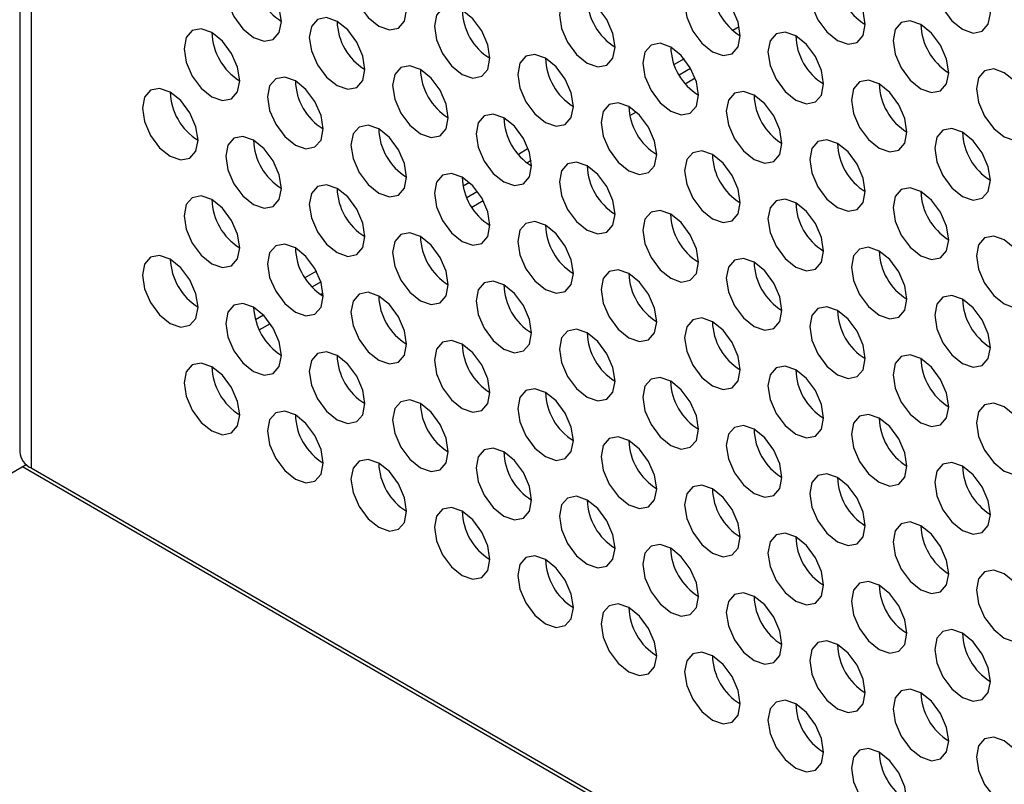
# Model space of a CAD drawing. Header units: millimetres. Extents: x 3619 to 4737, y 1503 to 2366.
# Tile 133 of 256: x 4411.09 to 4419.44, y 2132.47 to 2138.95. Entities that reach past the tile are written whole.
import ezdxf

# ---------------------------------------------------------------- set-up
doc = ezdxf.new("R2010")
doc.units = ezdxf.units.MM

msp = doc.modelspace()

# ---------------------------------------------------------------- linework, layer by layer
at = {"color": 7, "linetype": 'Continuous', "lineweight": 30}
for p, q in [((4411.0934, 2166.3126), (4411.0934, 2135.2901)), ((4416.6833, 2138.4841), (4416.781, 2138.5405)), ((4416.7357, 2138.4093), (4416.8195, 2138.4577)), ((4416.2672, 2138.1388), (4416.3216, 2138.1703)), ((4415.3939, 2137.7397), (4415.4303, 2137.7607)), ((4414.8834, 2137.445), (4414.9743, 2137.4975)), ((4414.926, 2137.3646), (4415.0227, 2137.4204)), ((4414.4908, 2137.1134), (4414.4914, 2137.1137)), ((4413.5715, 2136.6877), (4413.6462, 2136.7308)), ((4413.6438, 2136.6244), (4413.6648, 2136.6365)), ((4413.0766, 2136.5148), (4413.0766, 2136.5151)), ((4413.0917, 2136.4107), (4413.1595, 2136.4499)), ((4413.1239, 2136.3243), (4413.2183, 2136.3787)), ((4410.7196, 2134.9363), (4411.1487, 2135.184)), ((4411.1158, 2135.165), (4447.6737, 2114.0605)), ((4411.191, 2135.154), (4447.6737, 2114.093))]:
    msp.add_line(p, q, dxfattribs=at)
at = {"color": 8, "linetype": 'Continuous', "lineweight": 30}
for p, q in [((4411.191, 2166.2562), (4411.191, 2135.154)), ((4417.1932, 2138.8912), (4417.1398, 2138.8604)), ((4416.7255, 2138.6212), (4416.6412, 2138.5725)), ((4415.4052, 2137.859), (4415.3213, 2137.8106)), ((4414.9072, 2137.5715), (4414.8529, 2137.5402)), ((4413.6084, 2136.8218), (4413.5116, 2136.7659)), ((4413.0769, 2136.5149), (4413.0766, 2136.5148))]:
    msp.add_line(p, q, dxfattribs=at)
at = {"color": 7, "linetype": 'Continuous', "lineweight": 30, "flags": 128}
for points in [[(4414.373, 2139.0329), (4414.355, 2139.1474), (4414.304, 2139.2652), (4414.2275, 2139.3684), (4414.1373, 2139.4412), (4414.0471, 2139.4725), (4413.9706, 2139.4577), (4413.9195, 2139.3988), (4413.9016, 2139.305), (4413.9195, 2139.1905), (4413.9706, 2139.0727), (4414.0471, 2138.9696), (4414.1373, 2138.8968), (4414.2275, 2138.8654), (4414.304, 2138.8803), (4414.355, 2138.9391), (4414.373, 2139.0329)], [(4419.3227, 2139.0062), (4419.3048, 2139.1207), (4419.2537, 2139.2385), (4419.1772, 2139.3416), (4419.087, 2139.4144), (4418.9968, 2139.4458), (4418.9204, 2139.4309), (4418.8693, 2139.3721), (4418.8513, 2139.2783), (4418.8693, 2139.1638), (4418.9204, 2139.046), (4418.9968, 2138.9428), (4419.087, 2138.87), (4419.1772, 2138.8387), (4419.2537, 2138.8535), (4419.3048, 2138.9124), (4419.3227, 2139.0062)], [(4413.3123, 2138.9375), (4413.2944, 2139.0521), (4413.2433, 2139.1699), (4413.1668, 2139.273), (4413.0766, 2139.3458), (4412.9864, 2139.3771), (4412.91, 2139.3623), (4412.8589, 2139.3035), (4412.8409, 2139.2097), (4412.8589, 2139.0952), (4412.91, 2138.9774), (4412.9864, 2138.8742), (4413.0766, 2138.8014), (4413.1668, 2138.7701), (4413.2433, 2138.7849), (4413.2944, 2138.8437), (4413.3123, 2138.9375)], [(4418.2621, 2138.9108), (4418.2441, 2139.0253), (4418.193, 2139.1431), (4418.1166, 2139.2463), (4418.0264, 2139.319), (4417.9362, 2139.3504), (4417.8597, 2139.3355), (4417.8086, 2139.2767), (4417.7907, 2139.1829), (4417.8086, 2139.0684), (4417.8597, 2138.9506), (4417.9362, 2138.8475), (4418.0264, 2138.7747), (4418.1166, 2138.7433), (4418.193, 2138.7582), (4418.2441, 2138.817), (4418.2621, 2138.9108)], [(4417.2014, 2138.8154), (4417.1835, 2138.9299), (4417.1324, 2139.0477), (4417.0559, 2139.1509), (4416.9657, 2139.2237), (4416.8755, 2139.255), (4416.799, 2139.2402), (4416.748, 2139.1814), (4416.73, 2139.0876), (4416.748, 2138.973), (4416.799, 2138.8553), (4416.8755, 2138.7521), (4416.9657, 2138.6793), (4417.0559, 2138.648), (4417.1324, 2138.6628), (4417.1835, 2138.7216), (4417.2014, 2138.8154)], [(4416.1408, 2138.7201), (4416.1228, 2138.8346), (4416.0717, 2138.9524), (4415.9953, 2139.0555), (4415.9051, 2139.1283), (4415.8149, 2139.1597), (4415.7384, 2139.1448), (4415.6873, 2139.086), (4415.6694, 2138.9922), (4415.6873, 2138.8777), (4415.7384, 2138.7599), (4415.8149, 2138.6567), (4415.9051, 2138.584), (4415.9953, 2138.5526), (4416.0717, 2138.5675), (4416.1228, 2138.6263), (4416.1408, 2138.7201)], [(4415.0801, 2138.6247), (4415.0622, 2138.7392), (4415.0111, 2138.857), (4414.9346, 2138.9602), (4414.8444, 2139.033), (4414.7542, 2139.0643), (4414.6777, 2139.0494), (4414.6266, 2138.9906), (4414.6087, 2138.8968), (4414.6266, 2138.7823), (4414.6777, 2138.6645), (4414.7542, 2138.5614), (4414.8444, 2138.4886), (4414.9346, 2138.4572), (4415.0111, 2138.4721), (4415.0622, 2138.5309), (4415.0801, 2138.6247)], [(4414.0194, 2138.5293), (4414.0015, 2138.6439), (4413.9504, 2138.7617), (4413.8739, 2138.8648), (4413.7837, 2138.9376), (4413.6935, 2138.9689), (4413.6171, 2138.9541), (4413.566, 2138.8953), (4413.548, 2138.8015), (4413.566, 2138.687), (4413.6171, 2138.5692), (4413.6935, 2138.466), (4413.7837, 2138.3932), (4413.8739, 2138.3619), (4413.9504, 2138.3767), (4414.0015, 2138.4355), (4414.0194, 2138.5293)], [(4418.9692, 2138.5026), (4418.9512, 2138.6171), (4418.9002, 2138.7349), (4418.8237, 2138.838), (4418.7335, 2138.9108), (4418.6433, 2138.9422), (4418.5668, 2138.9273), (4418.5157, 2138.8685), (4418.4978, 2138.7747), (4418.5157, 2138.6602), (4418.5668, 2138.5424), (4418.6433, 2138.4393), (4418.7335, 2138.3665), (4418.8237, 2138.3351), (4418.9002, 2138.35), (4418.9512, 2138.4088), (4418.9692, 2138.5026)], [(4412.9588, 2138.434), (4412.9408, 2138.5485), (4412.8897, 2138.6663), (4412.8133, 2138.7694), (4412.7231, 2138.8422), (4412.6329, 2138.8736), (4412.5564, 2138.8587), (4412.5053, 2138.7999), (4412.4874, 2138.7061), (4412.5053, 2138.5916), (4412.5564, 2138.4738), (4412.6329, 2138.3707), (4412.7231, 2138.2979), (4412.8133, 2138.2665), (4412.8897, 2138.2814), (4412.9408, 2138.3402), (4412.9588, 2138.434)], [(4417.9085, 2138.4072), (4417.8906, 2138.5217), (4417.8395, 2138.6395), (4417.763, 2138.7427), (4417.6728, 2138.8155), (4417.5826, 2138.8468), (4417.5062, 2138.832), (4417.4551, 2138.7732), (4417.4371, 2138.6794), (4417.4551, 2138.5648), (4417.5062, 2138.447), (4417.5826, 2138.3439), (4417.6728, 2138.2711), (4417.763, 2138.2398), (4417.8395, 2138.2546), (4417.8906, 2138.3134), (4417.9085, 2138.4072)], [(4416.8479, 2138.3119), (4416.8299, 2138.4264), (4416.7788, 2138.5442), (4416.7024, 2138.6473), (4416.6122, 2138.7201), (4416.522, 2138.7515), (4416.4455, 2138.7366), (4416.3944, 2138.6778), (4416.3765, 2138.584), (4416.3944, 2138.4695), (4416.4455, 2138.3517), (4416.522, 2138.2485), (4416.6122, 2138.1758), (4416.7024, 2138.1444), (4416.7788, 2138.1593), (4416.8299, 2138.2181), (4416.8479, 2138.3119)], [(4415.7872, 2138.2165), (4415.7693, 2138.331), (4415.7182, 2138.4488), (4415.6417, 2138.552), (4415.5515, 2138.6247), (4415.4613, 2138.6561), (4415.3848, 2138.6412), (4415.3337, 2138.5824), (4415.3158, 2138.4886), (4415.3337, 2138.3741), (4415.3848, 2138.2563), (4415.4613, 2138.1532), (4415.5515, 2138.0804), (4415.6417, 2138.049), (4415.7182, 2138.0639), (4415.7693, 2138.1227), (4415.7872, 2138.2165)], [(4414.7265, 2138.1211), (4414.7086, 2138.2357), (4414.6575, 2138.3535), (4414.581, 2138.4566), (4414.4908, 2138.5294), (4414.4006, 2138.5607), (4414.3242, 2138.5459), (4414.2731, 2138.4871), (4414.2551, 2138.3933), (4414.2731, 2138.2788), (4414.3242, 2138.161), (4414.4006, 2138.0578), (4414.4908, 2137.985), (4414.581, 2137.9537), (4414.6575, 2137.9685), (4414.7086, 2138.0273), (4414.7265, 2138.1211)], [(4419.6763, 2138.0944), (4419.6584, 2138.2089), (4419.6073, 2138.3267), (4419.5308, 2138.4298), (4419.4406, 2138.5026), (4419.3504, 2138.534), (4419.2739, 2138.5191), (4419.2228, 2138.4603), (4419.2049, 2138.3665), (4419.2228, 2138.252), (4419.2739, 2138.1342), (4419.3504, 2138.0311), (4419.4406, 2137.9583), (4419.5308, 2137.9269), (4419.6073, 2137.9418), (4419.6584, 2138.0006), (4419.6763, 2138.0944)], [(4413.6659, 2138.0258), (4413.6479, 2138.1403), (4413.5968, 2138.2581), (4413.5204, 2138.3612), (4413.4302, 2138.434), (4413.34, 2138.4654), (4413.2635, 2138.4505), (4413.2124, 2138.3917), (4413.1945, 2138.2979), (4413.2124, 2138.1834), (4413.2635, 2138.0656), (4413.34, 2137.9624), (4413.4302, 2137.8897), (4413.5204, 2137.8583), (4413.5968, 2137.8732), (4413.6479, 2137.932), (4413.6659, 2138.0258)], [(4418.6156, 2137.999), (4418.5977, 2138.1135), (4418.5466, 2138.2313), (4418.4701, 2138.3345), (4418.3799, 2138.4073), (4418.2897, 2138.4386), (4418.2133, 2138.4238), (4418.1622, 2138.365), (4418.1442, 2138.2712), (4418.1622, 2138.1566), (4418.2133, 2138.0388), (4418.2897, 2137.9357), (4418.3799, 2137.8629), (4418.4701, 2137.8316), (4418.5466, 2137.8464), (4418.5977, 2137.9052), (4418.6156, 2137.999)], [(4412.6052, 2137.9304), (4412.5873, 2138.0449), (4412.5362, 2138.1627), (4412.4597, 2138.2659), (4412.3695, 2138.3387), (4412.2793, 2138.37), (4412.2029, 2138.3552), (4412.1518, 2138.2963), (4412.1338, 2138.2025), (4412.1518, 2138.088), (4412.2029, 2137.9702), (4412.2793, 2137.8671), (4412.3695, 2137.7943), (4412.4597, 2137.7629), (4412.5362, 2137.7778), (4412.5873, 2137.8366), (4412.6052, 2137.9304)], [(4417.555, 2137.9037), (4417.537, 2138.0182), (4417.4859, 2138.136), (4417.4095, 2138.2391), (4417.3193, 2138.3119), (4417.2291, 2138.3433), (4417.1526, 2138.3284), (4417.1015, 2138.2696), (4417.0836, 2138.1758), (4417.1015, 2138.0613), (4417.1526, 2137.9435), (4417.2291, 2137.8403), (4417.3193, 2137.7675), (4417.4095, 2137.7362), (4417.4859, 2137.7511), (4417.537, 2137.8099), (4417.555, 2137.9037)], [(4416.4943, 2137.8083), (4416.4764, 2137.9228), (4416.4253, 2138.0406), (4416.3488, 2138.1438), (4416.2586, 2138.2165), (4416.1684, 2138.2479), (4416.0919, 2138.233), (4416.0408, 2138.1742), (4416.0229, 2138.0804), (4416.0408, 2137.9659), (4416.0919, 2137.8481), (4416.1684, 2137.745), (4416.2586, 2137.6722), (4416.3488, 2137.6408), (4416.4253, 2137.6557), (4416.4764, 2137.7145), (4416.4943, 2137.8083)], [(4415.4337, 2137.7129), (4415.4157, 2137.8274), (4415.3646, 2137.9452), (4415.2881, 2138.0484), (4415.198, 2138.1212), (4415.1077, 2138.1525), (4415.0313, 2138.1377), (4414.9802, 2138.0789), (4414.9622, 2137.9851), (4414.9802, 2137.8706), (4415.0313, 2137.7528), (4415.1077, 2137.6496), (4415.198, 2137.5768), (4415.2881, 2137.5455), (4415.3646, 2137.5603), (4415.4157, 2137.6191), (4415.4337, 2137.7129)], [(4414.373, 2137.6176), (4414.355, 2137.7321), (4414.304, 2137.8499), (4414.2275, 2137.953), (4414.1373, 2138.0258), (4414.0471, 2138.0572), (4413.9706, 2138.0423), (4413.9195, 2137.9835), (4413.9016, 2137.8897), (4413.9195, 2137.7752), (4413.9706, 2137.6574), (4414.0471, 2137.5542), (4414.1373, 2137.4815), (4414.2275, 2137.4501), (4414.304, 2137.465), (4414.355, 2137.5238), (4414.373, 2137.6176)], [(4419.3227, 2137.5908), (4419.3048, 2137.7053), (4419.2537, 2137.8231), (4419.1772, 2137.9263), (4419.087, 2137.9991), (4418.9968, 2138.0304), (4418.9204, 2138.0156), (4418.8693, 2137.9568), (4418.8513, 2137.863), (4418.8693, 2137.7484), (4418.9204, 2137.6306), (4418.9968, 2137.5275), (4419.087, 2137.4547), (4419.1772, 2137.4234), (4419.2537, 2137.4382), (4419.3048, 2137.497), (4419.3227, 2137.5908)], [(4413.3123, 2137.5222), (4413.2944, 2137.6367), (4413.2433, 2137.7545), (4413.1668, 2137.8577), (4413.0766, 2137.9305), (4412.9864, 2137.9618), (4412.91, 2137.947), (4412.8589, 2137.8881), (4412.8409, 2137.7943), (4412.8589, 2137.6798), (4412.91, 2137.562), (4412.9864, 2137.4589), (4413.0766, 2137.3861), (4413.1668, 2137.3547), (4413.2433, 2137.3696), (4413.2944, 2137.4284), (4413.3123, 2137.5222)], [(4418.2621, 2137.4955), (4418.2441, 2137.61), (4418.193, 2137.7278), (4418.1166, 2137.8309), (4418.0264, 2137.9037), (4417.9362, 2137.9351), (4417.8597, 2137.9202), (4417.8086, 2137.8614), (4417.7907, 2137.7676), (4417.8086, 2137.6531), (4417.8597, 2137.5353), (4417.9362, 2137.4321), (4418.0264, 2137.3593), (4418.1166, 2137.328), (4418.193, 2137.3428), (4418.2441, 2137.4017), (4418.2621, 2137.4955)], [(4417.2014, 2137.4001), (4417.1835, 2137.5146), (4417.1324, 2137.6324), (4417.0559, 2137.7356), (4416.9657, 2137.8083), (4416.8755, 2137.8397), (4416.799, 2137.8248), (4416.748, 2137.766), (4416.73, 2137.6722), (4416.748, 2137.5577), (4416.799, 2137.4399), (4416.8755, 2137.3368), (4416.9657, 2137.264), (4417.0559, 2137.2326), (4417.1324, 2137.2475), (4417.1835, 2137.3063), (4417.2014, 2137.4001)], [(4416.1408, 2137.3047), (4416.1228, 2137.4192), (4416.0717, 2137.537), (4415.9953, 2137.6402), (4415.9051, 2137.713), (4415.8149, 2137.7443), (4415.7384, 2137.7295), (4415.6873, 2137.6707), (4415.6694, 2137.5769), (4415.6873, 2137.4623), (4415.7384, 2137.3446), (4415.8149, 2137.2414), (4415.9051, 2137.1686), (4415.9953, 2137.1373), (4416.0717, 2137.1521), (4416.1228, 2137.2109), (4416.1408, 2137.3047)], [(4415.0801, 2137.2094), (4415.0622, 2137.3239), (4415.0111, 2137.4417), (4414.9346, 2137.5448), (4414.8444, 2137.6176), (4414.7542, 2137.649), (4414.6777, 2137.6341), (4414.6266, 2137.5753), (4414.6087, 2137.4815), (4414.6266, 2137.367), (4414.6777, 2137.2492), (4414.7542, 2137.146), (4414.8444, 2137.0733), (4414.9346, 2137.0419), (4415.0111, 2137.0568), (4415.0622, 2137.1156), (4415.0801, 2137.2094)], [(4414.0194, 2137.114), (4414.0015, 2137.2285), (4413.9504, 2137.3463), (4413.8739, 2137.4495), (4413.7837, 2137.5223), (4413.6935, 2137.5536), (4413.6171, 2137.5387), (4413.566, 2137.4799), (4413.548, 2137.3861), (4413.566, 2137.2716), (4413.6171, 2137.1538), (4413.6935, 2137.0507), (4413.7837, 2136.9779), (4413.8739, 2136.9465), (4413.9504, 2136.9614), (4414.0015, 2137.0202), (4414.0194, 2137.114)], [(4418.9692, 2137.0872), (4418.9512, 2137.2018), (4418.9002, 2137.3196), (4418.8237, 2137.4227), (4418.7335, 2137.4955), (4418.6433, 2137.5269), (4418.5668, 2137.512), (4418.5157, 2137.4532), (4418.4978, 2137.3594), (4418.5157, 2137.2449), (4418.5668, 2137.1271), (4418.6433, 2137.0239), (4418.7335, 2136.9511), (4418.8237, 2136.9198), (4418.9002, 2136.9346), (4418.9512, 2136.9935), (4418.9692, 2137.0872)], [(4412.9588, 2137.0186), (4412.9408, 2137.1332), (4412.8897, 2137.251), (4412.8133, 2137.3541), (4412.7231, 2137.4269), (4412.6329, 2137.4582), (4412.5564, 2137.4434), (4412.5053, 2137.3846), (4412.4874, 2137.2908), (4412.5053, 2137.1763), (4412.5564, 2137.0585), (4412.6329, 2136.9553), (4412.7231, 2136.8825), (4412.8133, 2136.8512), (4412.8897, 2136.866), (4412.9408, 2136.9248), (4412.9588, 2137.0186)], [(4417.9085, 2136.9919), (4417.8906, 2137.1064), (4417.8395, 2137.2242), (4417.763, 2137.3273), (4417.6728, 2137.4001), (4417.5826, 2137.4315), (4417.5062, 2137.4166), (4417.4551, 2137.3578), (4417.4371, 2137.264), (4417.4551, 2137.1495), (4417.5062, 2137.0317), (4417.5826, 2136.9286), (4417.6728, 2136.8558), (4417.763, 2136.8244), (4417.8395, 2136.8393), (4417.8906, 2136.8981), (4417.9085, 2136.9919)], [(4416.8479, 2136.8965), (4416.8299, 2137.011), (4416.7788, 2137.1288), (4416.7024, 2137.232), (4416.6122, 2137.3048), (4416.522, 2137.3361), (4416.4455, 2137.3213), (4416.3944, 2137.2625), (4416.3765, 2137.1687), (4416.3944, 2137.0541), (4416.4455, 2136.9363), (4416.522, 2136.8332), (4416.6122, 2136.7604), (4416.7024, 2136.7291), (4416.7788, 2136.7439), (4416.8299, 2136.8027), (4416.8479, 2136.8965)], [(4415.7872, 2136.8012), (4415.7693, 2136.9157), (4415.7182, 2137.0335), (4415.6417, 2137.1366), (4415.5515, 2137.2094), (4415.4613, 2137.2408), (4415.3848, 2137.2259), (4415.3337, 2137.1671), (4415.3158, 2137.0733), (4415.3337, 2136.9588), (4415.3848, 2136.841), (4415.4613, 2136.7378), (4415.5515, 2136.6651), (4415.6417, 2136.6337), (4415.7182, 2136.6486), (4415.7693, 2136.7074), (4415.7872, 2136.8012)], [(4414.7265, 2136.7058), (4414.7086, 2136.8203), (4414.6575, 2136.9381), (4414.581, 2137.0413), (4414.4908, 2137.1141), (4414.4006, 2137.1454), (4414.3242, 2137.1305), (4414.2731, 2137.0717), (4414.2551, 2136.9779), (4414.2731, 2136.8634), (4414.3242, 2136.7456), (4414.4006, 2136.6425), (4414.4908, 2136.5697), (4414.581, 2136.5383), (4414.6575, 2136.5532), (4414.7086, 2136.612), (4414.7265, 2136.7058)], [(4419.6763, 2136.679), (4419.6584, 2136.7936), (4419.6073, 2136.9114), (4419.5308, 2137.0145), (4419.4406, 2137.0873), (4419.3504, 2137.1186), (4419.2739, 2137.1038), (4419.2228, 2137.045), (4419.2049, 2136.9512), (4419.2228, 2136.8367), (4419.2739, 2136.7189), (4419.3504, 2136.6157), (4419.4406, 2136.5429), (4419.5308, 2136.5116), (4419.6073, 2136.5264), (4419.6584, 2136.5852), (4419.6763, 2136.679)], [(4413.6659, 2136.6104), (4413.6479, 2136.725), (4413.5968, 2136.8428), (4413.5204, 2136.9459), (4413.4302, 2137.0187), (4413.34, 2137.05), (4413.2635, 2137.0352), (4413.2124, 2136.9764), (4413.1945, 2136.8826), (4413.2124, 2136.7681), (4413.2635, 2136.6503), (4413.34, 2136.5471), (4413.4302, 2136.4743), (4413.5204, 2136.443), (4413.5968, 2136.4578), (4413.6479, 2136.5166), (4413.6659, 2136.6104)], [(4418.6156, 2136.5837), (4418.5977, 2136.6982), (4418.5466, 2136.816), (4418.4701, 2136.9191), (4418.3799, 2136.9919), (4418.2897, 2137.0233), (4418.2133, 2137.0084), (4418.1622, 2136.9496), (4418.1442, 2136.8558), (4418.1622, 2136.7413), (4418.2133, 2136.6235), (4418.2897, 2136.5204), (4418.3799, 2136.4476), (4418.4701, 2136.4162), (4418.5466, 2136.4311), (4418.5977, 2136.4899), (4418.6156, 2136.5837)], [(4412.6052, 2136.5151), (4412.5873, 2136.6296), (4412.5362, 2136.7474), (4412.4597, 2136.8505), (4412.3695, 2136.9233), (4412.2793, 2136.9547), (4412.2029, 2136.9398), (4412.1518, 2136.881), (4412.1338, 2136.7872), (4412.1518, 2136.6727), (4412.2029, 2136.5549), (4412.2793, 2136.4517), (4412.3695, 2136.379), (4412.4597, 2136.3476), (4412.5362, 2136.3625), (4412.5873, 2136.4213), (4412.6052, 2136.5151)], [(4417.555, 2136.4883), (4417.537, 2136.6028), (4417.4859, 2136.7206), (4417.4095, 2136.8238), (4417.3193, 2136.8966), (4417.2291, 2136.9279), (4417.1526, 2136.9131), (4417.1015, 2136.8543), (4417.0836, 2136.7605), (4417.1015, 2136.6459), (4417.1526, 2136.5281), (4417.2291, 2136.425), (4417.3193, 2136.3522), (4417.4095, 2136.3209), (4417.4859, 2136.3357), (4417.537, 2136.3945), (4417.555, 2136.4883)], [(4416.4943, 2136.393), (4416.4764, 2136.5075), (4416.4253, 2136.6253), (4416.3488, 2136.7284), (4416.2586, 2136.8012), (4416.1684, 2136.8326), (4416.0919, 2136.8177), (4416.0408, 2136.7589), (4416.0229, 2136.6651), (4416.0408, 2136.5506), (4416.0919, 2136.4328), (4416.1684, 2136.3296), (4416.2586, 2136.2568), (4416.3488, 2136.2255), (4416.4253, 2136.2404), (4416.4764, 2136.2992), (4416.4943, 2136.393)], [(4415.4337, 2136.2976), (4415.4157, 2136.4121), (4415.3646, 2136.5299), (4415.2881, 2136.6331), (4415.198, 2136.7058), (4415.1077, 2136.7372), (4415.0313, 2136.7223), (4414.9802, 2136.6635), (4414.9622, 2136.5697), (4414.9802, 2136.4552), (4415.0313, 2136.3374), (4415.1077, 2136.2343), (4415.198, 2136.1615), (4415.2881, 2136.1301), (4415.3646, 2136.145), (4415.4157, 2136.2038), (4415.4337, 2136.2976)], [(4414.373, 2136.2022), (4414.355, 2136.3167), (4414.304, 2136.4345), (4414.2275, 2136.5377), (4414.1373, 2136.6105), (4414.0471, 2136.6418), (4413.9706, 2136.627), (4413.9195, 2136.5682), (4413.9016, 2136.4744), (4413.9195, 2136.3599), (4413.9706, 2136.2421), (4414.0471, 2136.1389), (4414.1373, 2136.0661), (4414.2275, 2136.0348), (4414.304, 2136.0496), (4414.355, 2136.1084), (4414.373, 2136.2022)], [(4419.3227, 2136.1755), (4419.3048, 2136.29), (4419.2537, 2136.4078), (4419.1772, 2136.5109), (4419.087, 2136.5837), (4418.9968, 2136.6151), (4418.9204, 2136.6002), (4418.8693, 2136.5414), (4418.8513, 2136.4476), (4418.8693, 2136.3331), (4418.9204, 2136.2153), (4418.9968, 2136.1122), (4419.087, 2136.0394), (4419.1772, 2136.008), (4419.2537, 2136.0229), (4419.3048, 2136.0817), (4419.3227, 2136.1755)], [(4413.3123, 2136.1069), (4413.2944, 2136.2214), (4413.2433, 2136.3392), (4413.1668, 2136.4423), (4413.0766, 2136.5151), (4412.9864, 2136.5465), (4412.91, 2136.5316), (4412.8589, 2136.4728), (4412.8409, 2136.379), (4412.8589, 2136.2645), (4412.91, 2136.1467), (4412.9864, 2136.0435), (4413.0766, 2135.9708), (4413.1668, 2135.9394), (4413.2433, 2135.9543), (4413.2944, 2136.0131), (4413.3123, 2136.1069)], [(4418.2621, 2136.0801), (4418.2441, 2136.1946), (4418.193, 2136.3124), (4418.1166, 2136.4156), (4418.0264, 2136.4884), (4417.9362, 2136.5197), (4417.8597, 2136.5049), (4417.8086, 2136.4461), (4417.7907, 2136.3523), (4417.8086, 2136.2377), (4417.8597, 2136.1199), (4417.9362, 2136.0168), (4418.0264, 2135.944), (4418.1166, 2135.9126), (4418.193, 2135.9275), (4418.2441, 2135.9863), (4418.2621, 2136.0801)], [(4417.2014, 2135.9848), (4417.1835, 2136.0993), (4417.1324, 2136.2171), (4417.0559, 2136.3202), (4416.9657, 2136.393), (4416.8755, 2136.4244), (4416.799, 2136.4095), (4416.748, 2136.3507), (4416.73, 2136.2569), (4416.748, 2136.1424), (4416.799, 2136.0246), (4416.8755, 2135.9214), (4416.9657, 2135.8486), (4417.0559, 2135.8173), (4417.1324, 2135.8321), (4417.1835, 2135.891), (4417.2014, 2135.9848)], [(4416.1408, 2135.8894), (4416.1228, 2136.0039), (4416.0717, 2136.1217), (4415.9953, 2136.2248), (4415.9051, 2136.2976), (4415.8149, 2136.329), (4415.7384, 2136.3141), (4415.6873, 2136.2553), (4415.6694, 2136.1615), (4415.6873, 2136.047), (4415.7384, 2135.9292), (4415.8149, 2135.8261), (4415.9051, 2135.7533), (4415.9953, 2135.7219), (4416.0717, 2135.7368), (4416.1228, 2135.7956), (4416.1408, 2135.8894)], [(4415.0801, 2135.794), (4415.0622, 2135.9085), (4415.0111, 2136.0263), (4414.9346, 2136.1295), (4414.8444, 2136.2023), (4414.7542, 2136.2336), (4414.6777, 2136.2188), (4414.6266, 2136.16), (4414.6087, 2136.0662), (4414.6266, 2135.9516), (4414.6777, 2135.8339), (4414.7542, 2135.7307), (4414.8444, 2135.6579), (4414.9346, 2135.6266), (4415.0111, 2135.6414), (4415.0622, 2135.7002), (4415.0801, 2135.794)], [(4414.0194, 2135.6987), (4414.0015, 2135.8132), (4413.9504, 2135.931), (4413.8739, 2136.0341), (4413.7837, 2136.1069), (4413.6935, 2136.1383), (4413.6171, 2136.1234), (4413.566, 2136.0646), (4413.548, 2135.9708), (4413.566, 2135.8563), (4413.6171, 2135.7385), (4413.6935, 2135.6353), (4413.7837, 2135.5626), (4413.8739, 2135.5312), (4413.9504, 2135.5461), (4414.0015, 2135.6049), (4414.0194, 2135.6987)], [(4418.9692, 2135.6719), (4418.9512, 2135.7864), (4418.9002, 2135.9042), (4418.8237, 2136.0074), (4418.7335, 2136.0802), (4418.6433, 2136.1115), (4418.5668, 2136.0967), (4418.5157, 2136.0378), (4418.4978, 2135.944), (4418.5157, 2135.8295), (4418.5668, 2135.7117), (4418.6433, 2135.6086), (4418.7335, 2135.5358), (4418.8237, 2135.5044), (4418.9002, 2135.5193), (4418.9512, 2135.5781), (4418.9692, 2135.6719)], [(4412.9588, 2135.6033), (4412.9408, 2135.7178), (4412.8897, 2135.8356), (4412.8133, 2135.9388), (4412.7231, 2136.0116), (4412.6329, 2136.0429), (4412.5564, 2136.028), (4412.5053, 2135.9692), (4412.4874, 2135.8754), (4412.5053, 2135.7609), (4412.5564, 2135.6431), (4412.6329, 2135.54), (4412.7231, 2135.4672), (4412.8133, 2135.4358), (4412.8897, 2135.4507), (4412.9408, 2135.5095), (4412.9588, 2135.6033)], [(4417.9085, 2135.5765), (4417.8906, 2135.6911), (4417.8395, 2135.8089), (4417.763, 2135.912), (4417.6728, 2135.9848), (4417.5826, 2136.0162), (4417.5062, 2136.0013), (4417.4551, 2135.9425), (4417.4371, 2135.8487), (4417.4551, 2135.7342), (4417.5062, 2135.6164), (4417.5826, 2135.5132), (4417.6728, 2135.4404), (4417.763, 2135.4091), (4417.8395, 2135.4239), (4417.8906, 2135.4828), (4417.9085, 2135.5765)], [(4416.8479, 2135.4812), (4416.8299, 2135.5957), (4416.7788, 2135.7135), (4416.7024, 2135.8166), (4416.6122, 2135.8894), (4416.522, 2135.9208), (4416.4455, 2135.9059), (4416.3944, 2135.8471), (4416.3765, 2135.7533), (4416.3944, 2135.6388), (4416.4455, 2135.521), (4416.522, 2135.4179), (4416.6122, 2135.3451), (4416.7024, 2135.3137), (4416.7788, 2135.3286), (4416.8299, 2135.3874), (4416.8479, 2135.4812)], [(4415.7872, 2135.3858), (4415.7693, 2135.5003), (4415.7182, 2135.6181), (4415.6417, 2135.7213), (4415.5515, 2135.7941), (4415.4613, 2135.8254), (4415.3848, 2135.8106), (4415.3337, 2135.7518), (4415.3158, 2135.658), (4415.3337, 2135.5434), (4415.3848, 2135.4256), (4415.4613, 2135.3225), (4415.5515, 2135.2497), (4415.6417, 2135.2184), (4415.7182, 2135.2332), (4415.7693, 2135.292), (4415.7872, 2135.3858)], [(4414.7265, 2135.2905), (4414.7086, 2135.405), (4414.6575, 2135.5228), (4414.581, 2135.6259), (4414.4908, 2135.6987), (4414.4006, 2135.7301), (4414.3242, 2135.7152), (4414.2731, 2135.6564), (4414.2551, 2135.5626), (4414.2731, 2135.4481), (4414.3242, 2135.3303), (4414.4006, 2135.2271), (4414.4908, 2135.1544), (4414.581, 2135.123), (4414.6575, 2135.1379), (4414.7086, 2135.1967), (4414.7265, 2135.2905)], [(4413.6659, 2135.1951), (4413.6479, 2135.3096), (4413.5968, 2135.4274), (4413.5204, 2135.5306), (4413.4302, 2135.6034), (4413.34, 2135.6347), (4413.2635, 2135.6198), (4413.2124, 2135.561), (4413.1945, 2135.4672), (4413.2124, 2135.3527), (4413.2635, 2135.2349), (4413.34, 2135.1318), (4413.4302, 2135.059), (4413.5204, 2135.0276), (4413.5968, 2135.0425), (4413.6479, 2135.1013), (4413.6659, 2135.1951)], [(4419.6763, 2135.2637), (4419.6584, 2135.3782), (4419.6073, 2135.496), (4419.5308, 2135.5992), (4419.4406, 2135.672), (4419.3504, 2135.7033), (4419.2739, 2135.6885), (4419.2228, 2135.6296), (4419.2049, 2135.5358), (4419.2228, 2135.4213), (4419.2739, 2135.3035), (4419.3504, 2135.2004), (4419.4406, 2135.1276), (4419.5308, 2135.0962), (4419.6073, 2135.1111), (4419.6584, 2135.1699), (4419.6763, 2135.2637)], [(4418.6156, 2135.1683), (4418.5977, 2135.2829), (4418.5466, 2135.4007), (4418.4701, 2135.5038), (4418.3799, 2135.5766), (4418.2897, 2135.6079), (4418.2133, 2135.5931), (4418.1622, 2135.5343), (4418.1442, 2135.4405), (4418.1622, 2135.326), (4418.2133, 2135.2082), (4418.2897, 2135.105), (4418.3799, 2135.0322), (4418.4701, 2135.0009), (4418.5466, 2135.0157), (4418.5977, 2135.0745), (4418.6156, 2135.1683)], [(4417.555, 2135.073), (4417.537, 2135.1875), (4417.4859, 2135.3053), (4417.4095, 2135.4084), (4417.3193, 2135.4812), (4417.2291, 2135.5126), (4417.1526, 2135.4977), (4417.1015, 2135.4389), (4417.0836, 2135.3451), (4417.1015, 2135.2306), (4417.1526, 2135.1128), (4417.2291, 2135.0097), (4417.3193, 2134.9369), (4417.4095, 2134.9055), (4417.4859, 2134.9204), (4417.537, 2134.9792), (4417.555, 2135.073)], [(4416.4943, 2134.9776), (4416.4764, 2135.0921), (4416.4253, 2135.2099), (4416.3488, 2135.3131), (4416.2586, 2135.3859), (4416.1684, 2135.4172), (4416.0919, 2135.4024), (4416.0408, 2135.3436), (4416.0229, 2135.2498), (4416.0408, 2135.1352), (4416.0919, 2135.0174), (4416.1684, 2134.9143), (4416.2586, 2134.8415), (4416.3488, 2134.8102), (4416.4253, 2134.825), (4416.4764, 2134.8838), (4416.4943, 2134.9776)], [(4415.4337, 2134.8823), (4415.4157, 2134.9968), (4415.3646, 2135.1146), (4415.2881, 2135.2177), (4415.198, 2135.2905), (4415.1077, 2135.3219), (4415.0313, 2135.307), (4414.9802, 2135.2482), (4414.9622, 2135.1544), (4414.9802, 2135.0399), (4415.0313, 2134.9221), (4415.1077, 2134.8189), (4415.198, 2134.7461), (4415.2881, 2134.7148), (4415.3646, 2134.7297), (4415.4157, 2134.7885), (4415.4337, 2134.8823)], [(4414.373, 2134.7869), (4414.355, 2134.9014), (4414.304, 2135.0192), (4414.2275, 2135.1224), (4414.1373, 2135.1951), (4414.0471, 2135.2265), (4413.9706, 2135.2116), (4413.9195, 2135.1528), (4413.9016, 2135.059), (4413.9195, 2134.9445), (4413.9706, 2134.8267), (4414.0471, 2134.7236), (4414.1373, 2134.6508), (4414.2275, 2134.6194), (4414.304, 2134.6343), (4414.355, 2134.6931), (4414.373, 2134.7869)], [(4419.3227, 2134.7601), (4419.3048, 2134.8747), (4419.2537, 2134.9925), (4419.1772, 2135.0956), (4419.087, 2135.1684), (4418.9968, 2135.1997), (4418.9204, 2135.1849), (4418.8693, 2135.1261), (4418.8513, 2135.0323), (4418.8693, 2134.9178), (4418.9204, 2134.8), (4418.9968, 2134.6968), (4419.087, 2134.624), (4419.1772, 2134.5927), (4419.2537, 2134.6075), (4419.3048, 2134.6663), (4419.3227, 2134.7601)], [(4418.2621, 2134.6648), (4418.2441, 2134.7793), (4418.193, 2134.8971), (4418.1166, 2135.0002), (4418.0264, 2135.073), (4417.9362, 2135.1044), (4417.8597, 2135.0895), (4417.8086, 2135.0307), (4417.7907, 2134.9369), (4417.8086, 2134.8224), (4417.8597, 2134.7046), (4417.9362, 2134.6015), (4418.0264, 2134.5287), (4418.1166, 2134.4973), (4418.193, 2134.5122), (4418.2441, 2134.571), (4418.2621, 2134.6648)], [(4417.2014, 2134.5694), (4417.1835, 2134.6839), (4417.1324, 2134.8017), (4417.0559, 2134.9049), (4416.9657, 2134.9777), (4416.8755, 2135.009), (4416.799, 2134.9942), (4416.748, 2134.9354), (4416.73, 2134.8416), (4416.748, 2134.727), (4416.799, 2134.6092), (4416.8755, 2134.5061), (4416.9657, 2134.4333), (4417.0559, 2134.4019), (4417.1324, 2134.4168), (4417.1835, 2134.4756), (4417.2014, 2134.5694)], [(4416.1408, 2134.4741), (4416.1228, 2134.5886), (4416.0717, 2134.7064), (4415.9953, 2134.8095), (4415.9051, 2134.8823), (4415.8149, 2134.9137), (4415.7384, 2134.8988), (4415.6873, 2134.84), (4415.6694, 2134.7462), (4415.6873, 2134.6317), (4415.7384, 2134.5139), (4415.8149, 2134.4107), (4415.9051, 2134.3379), (4415.9953, 2134.3066), (4416.0717, 2134.3214), (4416.1228, 2134.3803), (4416.1408, 2134.4741)], [(4415.0801, 2134.3787), (4415.0622, 2134.4932), (4415.0111, 2134.611), (4414.9346, 2134.7141), (4414.8444, 2134.7869), (4414.7542, 2134.8183), (4414.6777, 2134.8034), (4414.6266, 2134.7446), (4414.6087, 2134.6508), (4414.6266, 2134.5363), (4414.6777, 2134.4185), (4414.7542, 2134.3154), (4414.8444, 2134.2426), (4414.9346, 2134.2112), (4415.0111, 2134.2261), (4415.0622, 2134.2849), (4415.0801, 2134.3787)], [(4418.9692, 2134.2566), (4418.9512, 2134.3711), (4418.9002, 2134.4889), (4418.8237, 2134.592), (4418.7335, 2134.6648), (4418.6433, 2134.6962), (4418.5668, 2134.6813), (4418.5157, 2134.6225), (4418.4978, 2134.5287), (4418.5157, 2134.4142), (4418.5668, 2134.2964), (4418.6433, 2134.1933), (4418.7335, 2134.1205), (4418.8237, 2134.0891), (4418.9002, 2134.104), (4418.9512, 2134.1628), (4418.9692, 2134.2566)], [(4417.9085, 2134.1612), (4417.8906, 2134.2757), (4417.8395, 2134.3935), (4417.763, 2134.4967), (4417.6728, 2134.5695), (4417.5826, 2134.6008), (4417.5062, 2134.586), (4417.4551, 2134.5271), (4417.4371, 2134.4333), (4417.4551, 2134.3188), (4417.5062, 2134.201), (4417.5826, 2134.0979), (4417.6728, 2134.0251), (4417.763, 2133.9937), (4417.8395, 2134.0086), (4417.8906, 2134.0674), (4417.9085, 2134.1612)], [(4416.8479, 2134.0658), (4416.8299, 2134.1804), (4416.7788, 2134.2982), (4416.7024, 2134.4013), (4416.6122, 2134.4741), (4416.522, 2134.5054), (4416.4455, 2134.4906), (4416.3944, 2134.4318), (4416.3765, 2134.338), (4416.3944, 2134.2235), (4416.4455, 2134.1057), (4416.522, 2134.0025), (4416.6122, 2133.9297), (4416.7024, 2133.8984), (4416.7788, 2133.9132), (4416.8299, 2133.972), (4416.8479, 2134.0658)], [(4415.7872, 2133.9705), (4415.7693, 2134.085), (4415.7182, 2134.2028), (4415.6417, 2134.3059), (4415.5515, 2134.3787), (4415.4613, 2134.4101), (4415.3848, 2134.3952), (4415.3337, 2134.3364), (4415.3158, 2134.2426), (4415.3337, 2134.1281), (4415.3848, 2134.0103), (4415.4613, 2133.9072), (4415.5515, 2133.8344), (4415.6417, 2133.803), (4415.7182, 2133.8179), (4415.7693, 2133.8767), (4415.7872, 2133.9705)], [(4419.6763, 2133.8484), (4419.6584, 2133.9629), (4419.6073, 2134.0807), (4419.5308, 2134.1838), (4419.4406, 2134.2566), (4419.3504, 2134.288), (4419.2739, 2134.2731), (4419.2228, 2134.2143), (4419.2049, 2134.1205), (4419.2228, 2134.006), (4419.2739, 2133.8882), (4419.3504, 2133.785), (4419.4406, 2133.7123), (4419.5308, 2133.6809), (4419.6073, 2133.6958), (4419.6584, 2133.7546), (4419.6763, 2133.8484)], [(4418.6156, 2133.753), (4418.5977, 2133.8675), (4418.5466, 2133.9853), (4418.4701, 2134.0885), (4418.3799, 2134.1613), (4418.2897, 2134.1926), (4418.2133, 2134.1778), (4418.1622, 2134.1189), (4418.1442, 2134.0251), (4418.1622, 2133.9106), (4418.2133, 2133.7928), (4418.2897, 2133.6897), (4418.3799, 2133.6169), (4418.4701, 2133.5855), (4418.5466, 2133.6004), (4418.5977, 2133.6592), (4418.6156, 2133.753)], [(4417.555, 2133.6576), (4417.537, 2133.7722), (4417.4859, 2133.89), (4417.4095, 2133.9931), (4417.3193, 2134.0659), (4417.2291, 2134.0972), (4417.1526, 2134.0824), (4417.1015, 2134.0236), (4417.0836, 2133.9298), (4417.1015, 2133.8153), (4417.1526, 2133.6975), (4417.2291, 2133.5943), (4417.3193, 2133.5215), (4417.4095, 2133.4902), (4417.4859, 2133.505), (4417.537, 2133.5638), (4417.555, 2133.6576)], [(4416.4943, 2133.5623), (4416.4764, 2133.6768), (4416.4253, 2133.7946), (4416.3488, 2133.8977), (4416.2586, 2133.9705), (4416.1684, 2134.0019), (4416.0919, 2133.987), (4416.0408, 2133.9282), (4416.0229, 2133.8344), (4416.0408, 2133.7199), (4416.0919, 2133.6021), (4416.1684, 2133.499), (4416.2586, 2133.4262), (4416.3488, 2133.3948), (4416.4253, 2133.4097), (4416.4764, 2133.4685), (4416.4943, 2133.5623)], [(4419.3227, 2133.3448), (4419.3048, 2133.4593), (4419.2537, 2133.5771), (4419.1772, 2133.6803), (4419.087, 2133.7531), (4418.9968, 2133.7844), (4418.9204, 2133.7695), (4418.8693, 2133.7107), (4418.8513, 2133.6169), (4418.8693, 2133.5024), (4418.9204, 2133.3846), (4418.9968, 2133.2815), (4419.087, 2133.2087), (4419.1772, 2133.1773), (4419.2537, 2133.1922), (4419.3048, 2133.251), (4419.3227, 2133.3448)], [(4418.2621, 2133.2494), (4418.2441, 2133.364), (4418.193, 2133.4818), (4418.1166, 2133.5849), (4418.0264, 2133.6577), (4417.9362, 2133.689), (4417.8597, 2133.6742), (4417.8086, 2133.6154), (4417.7907, 2133.5216), (4417.8086, 2133.4071), (4417.8597, 2133.2893), (4417.9362, 2133.1861), (4418.0264, 2133.1133), (4418.1166, 2133.082), (4418.193, 2133.0968), (4418.2441, 2133.1556), (4418.2621, 2133.2494)], [(4417.2014, 2133.1541), (4417.1835, 2133.2686), (4417.1324, 2133.3864), (4417.0559, 2133.4895), (4416.9657, 2133.5623), (4416.8755, 2133.5937), (4416.799, 2133.5788), (4416.748, 2133.52), (4416.73, 2133.4262), (4416.748, 2133.3117), (4416.799, 2133.1939), (4416.8755, 2133.0908), (4416.9657, 2133.018), (4417.0559, 2132.9866), (4417.1324, 2133.0015), (4417.1835, 2133.0603), (4417.2014, 2133.1541)], [(4418.9692, 2132.8412), (4418.9512, 2132.9558), (4418.9002, 2133.0736), (4418.8237, 2133.1767), (4418.7335, 2133.2495), (4418.6433, 2133.2808), (4418.5668, 2133.266), (4418.5157, 2133.2072), (4418.4978, 2133.1134), (4418.5157, 2132.9989), (4418.5668, 2132.8811), (4418.6433, 2132.7779), (4418.7335, 2132.7051), (4418.8237, 2132.6738), (4418.9002, 2132.6886), (4418.9512, 2132.7474), (4418.9692, 2132.8412)], [(4417.9085, 2132.7459), (4417.8906, 2132.8604), (4417.8395, 2132.9782), (4417.763, 2133.0813), (4417.6728, 2133.1541), (4417.5826, 2133.1855), (4417.5062, 2133.1706), (4417.4551, 2133.1118), (4417.4371, 2133.018), (4417.4551, 2132.9035), (4417.5062, 2132.7857), (4417.5826, 2132.6826), (4417.6728, 2132.6098), (4417.763, 2132.5784), (4417.8395, 2132.5933), (4417.8906, 2132.6521), (4417.9085, 2132.7459)], [(4419.6763, 2132.433), (4419.6584, 2132.5475), (4419.6073, 2132.6653), (4419.5308, 2132.7685), (4419.4406, 2132.8413), (4419.3504, 2132.8726), (4419.2739, 2132.8578), (4419.2228, 2132.799), (4419.2049, 2132.7052), (4419.2228, 2132.5907), (4419.2739, 2132.4729), (4419.3504, 2132.3697), (4419.4406, 2132.2969), (4419.5308, 2132.2656), (4419.6073, 2132.2804), (4419.6584, 2132.3392), (4419.6763, 2132.433)], [(4418.6156, 2132.3377), (4418.5977, 2132.4522), (4418.5466, 2132.57), (4418.4701, 2132.6731), (4418.3799, 2132.7459), (4418.2897, 2132.7773), (4418.2133, 2132.7624), (4418.1622, 2132.7036), (4418.1442, 2132.6098), (4418.1622, 2132.4953), (4418.2133, 2132.3775), (4418.2897, 2132.2743), (4418.3799, 2132.2016), (4418.4701, 2132.1702), (4418.5466, 2132.1851), (4418.5977, 2132.2439), (4418.6156, 2132.3377)]]:
    msp.add_lwpolyline(points, dxfattribs=at)
at = {"color": 7, "linetype": 'Continuous', "lineweight": 30}
for centre, radius, start, end in [((4413.5721, 2139.3597), 0.4957, 181.60275, 238.39232), ((4418.5219, 2139.3329), 0.4957, 181.60339, 238.39168), ((4417.4612, 2139.2375), 0.4957, 181.60339, 238.39168), ((4416.4005, 2139.1422), 0.4957, 181.60169, 238.3924), ((4415.3399, 2139.0468), 0.4957, 181.60169, 238.3924), ((4414.2792, 2138.9514), 0.4957, 181.60105, 238.39303), ((4419.229, 2138.9247), 0.4957, 181.60169, 238.3924), ((4413.2186, 2138.8561), 0.4957, 181.60105, 238.39303), ((4418.1683, 2138.8293), 0.4957, 181.60169, 238.3924), ((4417.1077, 2138.734), 0.4957, 181.60217, 238.39192), ((4416.047, 2138.6386), 0.4957, 181.60217, 238.39192), ((4414.9863, 2138.5432), 0.4957, 181.60153, 238.39255), ((4413.9257, 2138.4479), 0.4957, 181.60153, 238.39255), ((4418.8754, 2138.4211), 0.4957, 181.60212, 238.39295), ((4412.865, 2138.3525), 0.4957, 181.60124, 238.39383), ((4417.8148, 2138.3258), 0.4957, 181.60212, 238.39295), ((4416.7541, 2138.2304), 0.4957, 181.60212, 238.39295), ((4415.6934, 2138.135), 0.4957, 181.60148, 238.39359), ((4414.6328, 2138.0397), 0.4957, 181.60148, 238.39359), ((4419.5825, 2138.0129), 0.4957, 181.60339, 238.39168), ((4413.5721, 2137.9443), 0.4957, 181.60251, 238.39256), ((4418.5219, 2137.9176), 0.4957, 181.60339, 238.39168), ((4417.4612, 2137.8222), 0.4957, 181.60339, 238.39168), ((4416.4005, 2137.7268), 0.4957, 181.60105, 238.39303), ((4415.3399, 2137.6315), 0.4957, 181.60105, 238.39303), ((4414.2792, 2137.5361), 0.4957, 181.60081, 238.39327), ((4419.229, 2137.5094), 0.4957, 181.60169, 238.3924), ((4413.2185, 2137.4407), 0.4957, 181.60081, 238.39327), ((4418.1683, 2137.414), 0.4957, 181.60169, 238.3924), ((4417.1076, 2137.3186), 0.4957, 181.60153, 238.39255), ((4416.047, 2137.2233), 0.4957, 181.60153, 238.39255), ((4414.9863, 2137.1279), 0.4957, 181.60129, 238.39279), ((4413.9257, 2137.0325), 0.4957, 181.60129, 238.39279), ((4418.8754, 2137.0058), 0.4957, 181.60212, 238.39295), ((4412.8813, 2136.9466), 0.5123, 182.64564, 237.39283), ((4417.8147, 2136.9104), 0.4957, 181.60148, 238.39359), ((4416.7541, 2136.8151), 0.4957, 181.60148, 238.39359), ((4415.6934, 2136.7197), 0.4957, 181.60124, 238.39383), ((4414.6328, 2136.6243), 0.4957, 181.60124, 238.39383), ((4419.5825, 2136.5976), 0.4957, 181.60339, 238.39168), ((4413.5884, 2136.5384), 0.5124, 182.64683, 237.39164), ((4418.5219, 2136.5022), 0.4957, 181.60275, 238.39232), ((4417.4612, 2136.4069), 0.4957, 181.60275, 238.39232), ((4416.4005, 2136.3115), 0.4957, 181.60081, 238.39327), ((4415.3399, 2136.2161), 0.4957, 181.60081, 238.39327), ((4414.2792, 2136.1208), 0.4957, 181.60081, 238.39327), ((4419.229, 2136.094), 0.4957, 181.60105, 238.39303), ((4413.2185, 2136.0254), 0.4957, 181.60081, 238.39327), ((4418.1683, 2135.9986), 0.4957, 181.60105, 238.39303), ((4417.1076, 2135.9033), 0.4957, 181.60129, 238.39279), ((4416.047, 2135.8079), 0.4957, 181.60129, 238.39279), ((4414.9863, 2135.7126), 0.4957, 181.60129, 238.39279), ((4413.9257, 2135.6172), 0.4957, 181.60129, 238.39279), ((4418.8754, 2135.5904), 0.4957, 181.60148, 238.39359), ((4417.8147, 2135.4951), 0.4957, 181.60124, 238.39383), ((4416.7541, 2135.3997), 0.4957, 181.60124, 238.39383), ((4411.2602, 2135.3067), 0.1676, 185.69161, 245.62649), ((4415.6934, 2135.3044), 0.4957, 181.60124, 238.39383), ((4414.6328, 2135.209), 0.4957, 181.60124, 238.39383), ((4419.5825, 2135.1823), 0.4957, 181.60275, 238.39232), ((4418.5219, 2135.0869), 0.4957, 181.60251, 238.39256), ((4417.4612, 2134.9915), 0.4957, 181.60251, 238.39256), ((4416.4005, 2134.8961), 0.4957, 181.60081, 238.39327), ((4415.3399, 2134.8008), 0.4957, 181.60081, 238.39327), ((4419.229, 2134.6787), 0.4957, 181.60081, 238.39327), ((4418.1683, 2134.5833), 0.4957, 181.60081, 238.39327), ((4417.1076, 2134.488), 0.4957, 181.60129, 238.39279), ((4416.047, 2134.3926), 0.4957, 181.60129, 238.39279), ((4418.8754, 2134.1751), 0.4957, 181.60124, 238.39383), ((4417.8147, 2134.0797), 0.4957, 181.60124, 238.39383), ((4416.7541, 2133.9844), 0.4957, 181.60124, 238.39383), ((4419.5825, 2133.7669), 0.4957, 181.60251, 238.39256), ((4418.5219, 2133.6716), 0.4957, 181.60251, 238.39256), ((4417.4612, 2133.5762), 0.4957, 181.60251, 238.39256), ((4419.229, 2133.2633), 0.4957, 181.60081, 238.39327), ((4418.1683, 2133.168), 0.4957, 181.60081, 238.39327), ((4418.8754, 2132.7598), 0.4957, 181.60124, 238.39383)]:
    msp.add_arc(centre, radius, start, end, dxfattribs=at)

doc.saveas('drawing.dxf')
